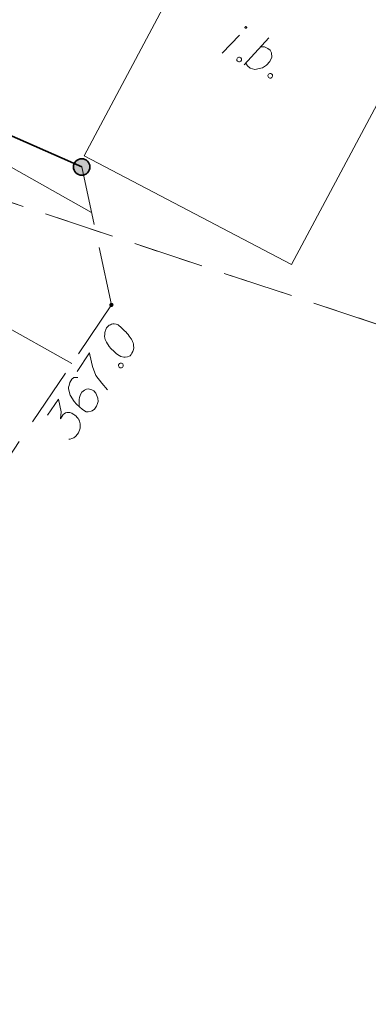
# Model space of a CAD drawing. Header units: metres. Extents: x 5554594 to 5556205, y 5636132 to 5636668.
# Tile 50 of 168: x 5555293.49 to 5555300.89, y 5636222.26 to 5636243.18. Entities that reach past the tile are written whole.
import ezdxf

# ---------------------------------------------------------------- set-up
doc = ezdxf.new("R2010")
doc.units = ezdxf.units.M
doc.header["$MEASUREMENT"] = 0
doc.header["$XCLIPFRAME"] = 0
for name, pattern in [('L_0_05', [1.75, 1.25, -0.5]), ('PRZER1-1', [2, 1, -1]), ('PRZER3-1', [4, 3, -1])]:
    doc.linetypes.add(name, pattern=pattern)
doc.layers.add('#RASTER', color=7, linetype='Continuous', lineweight=18)
doc.layers.add('#skartowane', color=7, linetype='Continuous', lineweight=18)
doc.layers.add('GESKKL', color=96, linetype='PRZER3-1', lineweight=18, true_color=0x008000)
doc.layers.add('GESUZY', color=96, linetype='PRZER1-1', lineweight=18, true_color=0x008000)
picture_1 = doc.add_image_def('image1.tif', size_in_pixel=(18897, 11811))

# ---------------------------------------------------------------- blocks, each defined once
blk = doc.blocks.new('*U336')
at = {"layer": '#skartowane', "color": 7, "linetype": 'ByBlock', "lineweight": 18}
blk.add_line((5555297.791, 5636242.465), (5555298.155, 5636242.854), dxfattribs=at)
at = {"layer": '#skartowane', "color": 7, "linetype": 'ByBlock', "lineweight": 18, "flags": 128}
blk.add_lwpolyline([(5555298.31, 5636243.006), (5555298.31, 5636243.008), (5555298.311, 5636243.01), (5555298.312, 5636243.012), (5555298.312, 5636243.014), (5555298.312, 5636243.016), (5555298.312, 5636243.018), (5555298.311, 5636243.019), (5555298.311, 5636243.021), (5555298.31, 5636243.023), (5555298.309, 5636243.025), (5555298.308, 5636243.026), (5555298.306, 5636243.028), (5555298.305, 5636243.029), (5555298.303, 5636243.03), (5555298.302, 5636243.031), (5555298.3, 5636243.032), (5555298.298, 5636243.033), (5555298.296, 5636243.033), (5555298.294, 5636243.033), (5555298.292, 5636243.034), (5555298.29, 5636243.033), (5555298.288, 5636243.033), (5555298.287, 5636243.032), (5555298.285, 5636243.032), (5555298.283, 5636243.031), (5555298.281, 5636243.03), (5555298.28, 5636243.028), (5555298.279, 5636243.027), (5555298.278, 5636243.025), (5555298.277, 5636243.024), (5555298.276, 5636243.022), (5555298.275, 5636243.02), (5555298.275, 5636243.018), (5555298.274, 5636243.016), (5555298.274, 5636243.014), (5555298.275, 5636243.012), (5555298.275, 5636243.01), (5555298.276, 5636243.008), (5555298.276, 5636243.007), (5555298.277, 5636243.005), (5555298.278, 5636243.003), (5555298.28, 5636243.002), (5555298.281, 5636243), (5555298.283, 5636242.999), (5555298.284, 5636242.998), (5555298.286, 5636242.998), (5555298.288, 5636242.997), (5555298.29, 5636242.996), (5555298.292, 5636242.996), (5555298.294, 5636242.996), (5555298.296, 5636242.996), (5555298.298, 5636242.997), (5555298.3, 5636242.997), (5555298.301, 5636242.998), (5555298.303, 5636242.999), (5555298.305, 5636243), (5555298.306, 5636243.002), (5555298.307, 5636243.003), (5555298.309, 5636243.005), (5555298.31, 5636243.006)], dxfattribs=at)
blk = doc.blocks.new('*U337')
at = {"layer": '#skartowane', "color": 7, "linetype": 'ByBlock', "lineweight": 18}
blk.add_line((5555298.261, 5636242.218), (5555298.783, 5636242.791), dxfattribs=at)
at = {"layer": '#skartowane', "color": 7, "linetype": 'ByBlock', "lineweight": 18, "flags": 128}
blk.add_lwpolyline([(5555298.61, 5636242.602), (5555298.689, 5636242.6), (5555298.76, 5636242.57), (5555298.807, 5636242.532), (5555298.837, 5636242.476), (5555298.843, 5636242.386), (5555298.802, 5636242.294), (5555298.732, 5636242.211), (5555298.649, 5636242.155), (5555298.484, 5636242.121), (5555298.387, 5636242.152), (5555298.325, 5636242.198), (5555298.294, 5636242.254)], dxfattribs=at)

msp = doc.modelspace()

# ---------------------------------------------------------------- hatches: boundary and pattern name
at = {"layer": '#skartowane', "linetype": 'Continuous', "lineweight": 35}
h = msp.add_hatch(color=7, dxfattribs=at)
edge = h.paths.add_edge_path()
edge.add_arc((5555294.81, 5636240.05), 0.175, 0, 360)
at = {"layer": '#skartowane', "linetype": 'Continuous', "lineweight": 18}
h = msp.add_hatch(color=7, dxfattribs=at)
edge = h.paths.add_edge_path()
edge.add_arc((5555295.44, 5636237.12), 0.045, 0, 360)

# ---------------------------------------------------------------- linework, layer by layer
at = {"layer": '#skartowane', "color": 7, "linetype": 'Continuous', "lineweight": 18}
for p, q in [((5555298.04, 5636246.25), (5555294.86, 5636240.29)), ((5555302.44, 5636243.94), (5555299.26, 5636237.98)), ((5555295.019, 5636239.08), (5555292.19, 5636240.675)), ((5555299.26, 5636237.98), (5555294.86, 5636240.29)), ((5555294.599, 5636235.872), (5555290.717, 5636238.062))]:
    msp.add_line(p, q, dxfattribs=at)
at = {"layer": '#skartowane', "color": 7, "linetype": 'Continuous', "lineweight": 18, "flags": 128}
for points in [[(5555298.162, 5636242.384), (5555298.188, 5636242.37), (5555298.198, 5636242.351), (5555298.203, 5636242.322), (5555298.189, 5636242.296), (5555298.162, 5636242.283), (5555298.141, 5636242.281), (5555298.115, 5636242.295), (5555298.105, 5636242.313), (5555298.1, 5636242.343), (5555298.114, 5636242.369), (5555298.141, 5636242.381), (5555298.162, 5636242.384)], [(5555298.821, 5636242.038), (5555298.847, 5636242.024), (5555298.857, 5636242.005), (5555298.862, 5636241.976), (5555298.848, 5636241.95), (5555298.821, 5636241.937), (5555298.8, 5636241.935), (5555298.774, 5636241.949), (5555298.764, 5636241.967), (5555298.759, 5636241.997), (5555298.773, 5636242.023), (5555298.799, 5636242.035), (5555298.821, 5636242.038)], [(5555295.343, 5636236.642), (5555295.337, 5636236.632), (5555295.322, 5636236.6), (5555295.313, 5636236.577), (5555295.308, 5636236.559), (5555295.302, 5636236.528), (5555295.297, 5636236.488), (5555295.295, 5636236.454), (5555295.298, 5636236.416), (5555295.308, 5636236.388), (5555295.322, 5636236.357), (5555295.337, 5636236.326), (5555295.356, 5636236.292), (5555295.369, 5636236.269), (5555295.392, 5636236.239), (5555295.431, 5636236.191), (5555295.495, 5636236.127), (5555295.547, 5636236.078), (5555295.601, 5636236.041), (5555295.643, 5636236.02), (5555295.7, 5636236.01), (5555295.735, 5636236.008), (5555295.781, 5636236.013), (5555295.82, 5636236.029), (5555295.835, 5636236.04), (5555295.86, 5636236.066), (5555295.876, 5636236.091), (5555295.898, 5636236.133), (5555295.911, 5636236.174), (5555295.913, 5636236.209), (5555295.911, 5636236.259), (5555295.907, 5636236.284), (5555295.9, 5636236.317), (5555295.89, 5636236.345), (5555295.882, 5636236.364), (5555295.864, 5636236.391), (5555295.858, 5636236.402), (5555295.84, 5636236.429), (5555295.817, 5636236.458), (5555295.794, 5636236.488), (5555295.778, 5636236.506), (5555295.767, 5636236.521), (5555295.75, 5636236.539), (5555295.713, 5636236.578), (5555295.692, 5636236.6), (5555295.671, 5636236.621), (5555295.64, 5636236.649), (5555295.599, 5636236.684), (5555295.584, 5636236.693), (5555295.561, 5636236.702), (5555295.538, 5636236.71), (5555295.499, 5636236.715), (5555295.47, 5636236.714), (5555295.445, 5636236.709), (5555295.417, 5636236.699), (5555295.394, 5636236.686), (5555295.379, 5636236.675), (5555295.365, 5636236.663), (5555295.343, 5636236.642)], [(5555294.713, 5636235.707), (5555294.977, 5636236.099), (5555294.985, 5636236.058), (5555295.041, 5636235.813), (5555295.112, 5636235.623), (5555295.234, 5636235.455), (5555295.355, 5636235.317)], [(5555295.592, 5636235.848), (5555295.608, 5636235.873), (5555295.628, 5636235.881), (5555295.657, 5636235.882), (5555295.682, 5636235.866), (5555295.691, 5636235.838), (5555295.691, 5636235.817), (5555295.675, 5636235.792), (5555295.655, 5636235.784), (5555295.626, 5636235.783), (5555295.601, 5636235.799), (5555295.591, 5636235.827), (5555295.592, 5636235.848)], [(5555294.726, 5636235.577), (5555294.645, 5636235.574), (5555294.601, 5636235.54), (5555294.555, 5636235.472), (5555294.541, 5636235.41), (5555294.531, 5636235.374), (5555294.53, 5636235.339), (5555294.565, 5636235.201), (5555294.646, 5636235.068), (5555294.7, 5636235.011), (5555294.829, 5636234.895), (5555294.902, 5636234.846), (5555294.945, 5636234.846), (5555295.01, 5636234.859), (5555295.03, 5636234.867), (5555295.078, 5636234.906), (5555295.121, 5636234.969), (5555295.144, 5636235.025), (5555295.157, 5636235.066), (5555295.151, 5636235.141), (5555295.106, 5636235.243), (5555295.066, 5636235.291), (5555295.027, 5636235.317), (5555294.947, 5636235.336), (5555294.909, 5636235.332), (5555294.867, 5636235.311), (5555294.812, 5636235.262), (5555294.783, 5636235.218), (5555294.761, 5636235.155), (5555294.753, 5636235.11), (5555294.752, 5636235.025), (5555294.757, 5636234.979), (5555294.762, 5636234.955)], [(5555294.086, 5636234.776), (5555294.317, 5636235.119), (5555294.375, 5636234.845), (5555294.356, 5636234.701), (5555294.415, 5636234.789), (5555294.434, 5636234.806), (5555294.445, 5636234.812), (5555294.457, 5636234.819), (5555294.468, 5636234.825), (5555294.496, 5636234.835), (5555294.517, 5636234.835), (5555294.539, 5636234.835), (5555294.557, 5636234.83), (5555294.597, 5636234.816), (5555294.63, 5636234.801), (5555294.645, 5636234.792), (5555294.664, 5636234.778), (5555294.691, 5636234.754), (5555294.707, 5636234.736), (5555294.723, 5636234.718), (5555294.734, 5636234.703), (5555294.741, 5636234.691), (5555294.747, 5636234.68), (5555294.754, 5636234.668), (5555294.762, 5636234.649), (5555294.772, 5636234.621), (5555294.777, 5636234.596), (5555294.78, 5636234.58), (5555294.78, 5636234.558), (5555294.78, 5636234.537), (5555294.776, 5636234.511), (5555294.774, 5636234.498), (5555294.761, 5636234.457), (5555294.746, 5636234.424), (5555294.738, 5636234.401), (5555294.715, 5636234.367), (5555294.684, 5636234.331), (5555294.669, 5636234.32), (5555294.654, 5636234.308), (5555294.639, 5636234.297), (5555294.619, 5636234.289), (5555294.6, 5636234.281), (5555294.564, 5636234.27), (5555294.534, 5636234.268)]]:
    msp.add_lwpolyline(points, dxfattribs=at)
at = {"layer": '#skartowane', "color": 7, "linetype": 'Continuous', "lineweight": 35, "flags": 128}
msp.add_lwpolyline([(5555294.81, 5636240.05), (5555292.43, 5636241.1), (5555283.35, 5636225), (5555293.93, 5636215.77)], dxfattribs=at)
at = {"layer": '#skartowane', "color": 7, "linetype": 'L_0_05', "lineweight": 18}
msp.add_lwpolyline([(5555292.43, 5636241.1), (5555294.81, 5636240.05), (5555295.44, 5636237.12), (5555285.76, 5636222.75)], dxfattribs=at)
at = {"layer": '#skartowane', "color": 7, "linetype": 'Continuous', "lineweight": 35}
msp.add_circle((5555294.81, 5636240.05), 0.175, dxfattribs=at)
at = {"layer": 'GESKKL', "color": 96, "linetype": 'PRZER3-1', "lineweight": 18, "ltscale": 0.5, "true_color": 0x008000}
msp.add_lwpolyline([(5555345.595, 5636246.667), (5555338.272, 5636254.204), (5555330.681, 5636262.484), (5555323.464, 5636270.143), (5555308.747, 5636234.156), (5555289.79, 5636240.47), (5555285.05, 5636232.31), (5555280.777, 5636227.568), (5555285.045, 5636223.354), (5555298.924, 5636211.274), (5555300.802, 5636216.239), (5555306.629, 5636221.293), (5555314.027, 5636226.763), (5555322.941, 5636229.367), (5555332.099, 5636232.226), (5555336.038, 5636234.966), (5555341.244, 5636240.506), (5555345.595, 5636246.667)], close=True, dxfattribs=at)
at = {"layer": 'GESUZY', "color": 96, "linetype": 'PRZER1-1', "lineweight": 18, "ltscale": 0.5, "true_color": 0x008000}
for points in [[(5555308.747, 5636234.156), (5555289.79, 5636240.47), (5555302.66, 5636268.89), (5555307.64, 5636279.94), (5555313.36, 5636286.16), (5555323.464, 5636270.143)], [(5555308.747, 5636234.156), (5555289.79, 5636240.47), (5555285.05, 5636232.31), (5555280.777, 5636227.568), (5555285.045, 5636223.354), (5555298.924, 5636211.274), (5555300.802, 5636216.239), (5555306.629, 5636221.293), (5555314.027, 5636226.763), (5555322.941, 5636229.367), (5555332.099, 5636232.226), (5555336.038, 5636234.966), (5555341.244, 5636240.506), (5555345.595, 5636246.667), (5555338.272, 5636254.204), (5555330.681, 5636262.484), (5555323.464, 5636270.143)]]:
    msp.add_lwpolyline(points, dxfattribs=at)

# ---------------------------------------------------------------- block references
at = {"layer": '#skartowane', "color": 7, "linetype": 'Continuous', "lineweight": 18}
for name in ['*U336', '*U337']:
    msp.add_blockref(name, (0, 0), dxfattribs=at)

# ---------------------------------------------------------------- pictures from other files: only their frames are drawn
at = {"layer": '#RASTER', "color": 252, "linetype": 'Continuous', "lineweight": 18}
image = msp.add_image(picture_1, insert=(5554593.51, 5636131.7), size_in_units=(811.166, 518.086), dxfattribs=at)
image.set_boundary_path([(-0.5, -0.5), (-0.5, 11810.5), (18896.5, 11810.5), (18896.5, -0.5), (-0.5, -0.5)])
image.dxf.flags = 15

doc.saveas('drawing.dxf')
